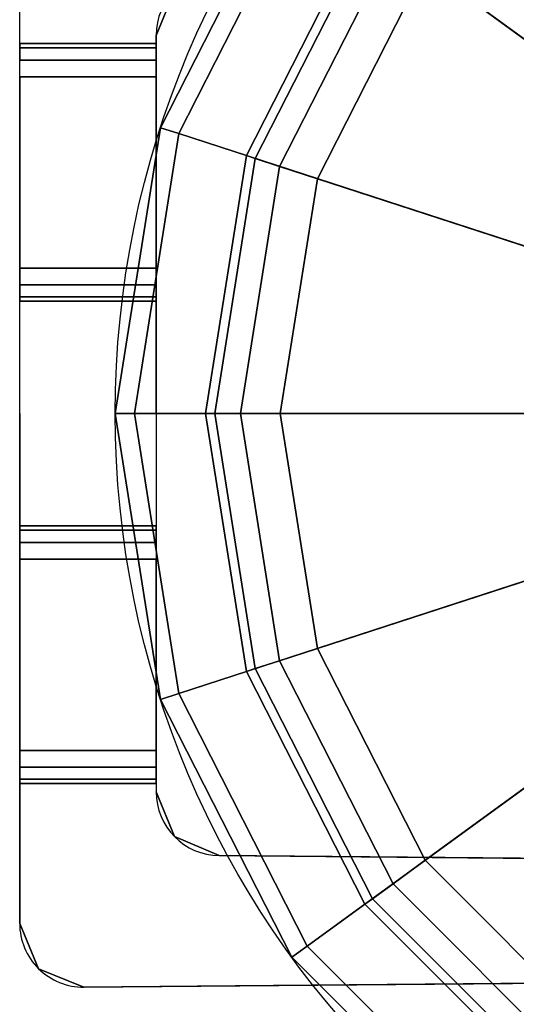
# Model space of a CAD drawing. Header units: millimetres. Extents: x -59761 to 112741, y -57975 to 46221.
# Tile 141 of 256: x 5498 to 5537, y 3846 to 3923. Entities that reach past the tile are written whole.
import ezdxf

# ---------------------------------------------------------------- set-up
doc = ezdxf.new("R2010")
doc.units = ezdxf.units.MM
for name, color, linetype in [('Equip2D', 250, 'Continuous'), ('Equip3D', 7, 'Continuous'), ('EquipAnnot', 5, 'Continuous')]:
    doc.layers.add(name, color=color, linetype=linetype)
doc.styles.add('GOST прямой', font='isocpeur.ttf', dxfattribs={"height": 2.5})

# ---------------------------------------------------------------- blocks, each defined once
blk = doc.blocks.new('Bestmax XL')
at = {"layer": 'Equip2D'}
for p, q in [((-39.954, 0), (39.954, 0)), ((-44.5, -57), (-44.953, -5.044)), ((29.639, -10.7), (-29.639, -10.7)), ((-34.639, -15.656), (-35, -57))]:
    blk.add_line(p, q, dxfattribs=at)
blk.add_circle((0, -80), 72.5, dxfattribs=at)
for centre, start, end in [((-39.954, -5), 90, 180.5), ((-29.639, -15.7), 90, 179.5), ((29.639, -15.7), 0.5, 90)]:
    blk.add_arc(centre, 5, start, end, dxfattribs=at)
at = {"layer": 'Equip3D', "color": 154}
for points, invisible_edges in [([(-43.505, -1.48, 772.972), (-39.954, 0, 773), (-29.639, -10.7, 772.812), (-33.159, -12.149, 772.787)], 10), ([(-43.505, -1.48, 727.028), (-39.954, 0, 727), (-29.639, -10.7, 727.188), (-33.159, -12.149, 727.213)], 10), ([(39.954, 0, 727), (29.639, -10.7, 727.188), (-29.639, -10.7, 727.188), (-39.954, 0, 727)], 5), ([(-26.4, 0, 747.4), (-11.4, 0, 747.4), (0, 0, 727), (-39.954, 0, 727)], 10), ([(-26.4, 0, 752.6), (-11.4, 0, 752.6), (0, 0, 773), (-39.954, 0, 773)], 10), ([(-39.954, 0, 727), (-28.652, 0, 748.7), (-29, 0, 750), (-39.954, 0, 750)], 5), ([(-28.652, 0, 748.7), (-39.954, 0, 727), (-26.4, 0, 747.4), (-27.7, 0, 747.748)], 3), ([(-28.652, 0, 751.3), (-39.954, 0, 773), (-26.4, 0, 752.6), (-27.7, 0, 752.252)], 3), ([(-29, 0, 750), (-28.652, 0, 751.3), (-39.954, 0, 773), (-39.954, 0, 750)], 10), ([(39.91, 0, 773), (29.639, -10.7, 772.812), (-29.639, -10.7, 772.812), (-39.91, 0, 773)], 5), ([(-9.148, 0, 748.7), (-10.1, 0, 747.748), (-11.4, 0, 747.4), (0, 0, 727)], 12), ([(-11.4, 0, 752.6), (0, 0, 773), (-9.148, 0, 751.3), (-10.1, 0, 752.252)], 3), ([(-9.148, 0, 748.7), (0, 0, 727), (0, 0, 750), (-8.8, 0, 750)], 7), ([(-9.148, 0, 751.3), (-8.8, 0, 750), (0, 0, 750), (0, 0, 773)], 14), ([(26.4, 0, 747.4), (11.4, 0, 747.4), (0, 0, 727), (39.954, 0, 727)], 10), ([(26.4, 0, 752.6), (11.4, 0, 752.6), (0, 0, 773), (39.954, 0, 773)], 10), ([(9.148, 0, 748.7), (10.1, 0, 747.748), (11.4, 0, 747.4), (0, 0, 727)], 12), ([(9.148, 0, 748.7), (0, 0, 727), (0, 0, 750), (8.8, 0, 750)], 7), ([(11.4, 0, 752.6), (0, 0, 773), (9.148, 0, 751.3), (10.1, 0, 752.252)], 3), ([(9.148, 0, 751.3), (8.8, 0, 750), (0, 0, 750), (0, 0, 773)], 14), ([(28.652, 0, 751.3), (39.954, 0, 773), (26.4, 0, 752.6), (27.7, 0, 752.252)], 3), ([(28.652, 0, 748.7), (39.954, 0, 727), (26.4, 0, 747.4), (27.7, 0, 747.748)], 3), ([(39.954, 0, 727), (28.652, 0, 748.7), (29, 0, 750), (39.954, 0, 750)], 5), ([(29, 0, 750), (28.652, 0, 751.3), (39.954, 0, 773), (39.954, 0, 750)], 10), ([(39.954, 0, 773), (29.639, -10.7, 772.812), (33.159, -12.149, 772.787), (43.505, -1.48, 772.972)], 5), ([(39.954, 0, 727), (29.639, -10.7, 727.188), (33.159, -12.149, 727.213), (43.505, -1.48, 727.028)], 5), ([(-43.505, -1.48, 772.972), (-44.953, -5.044, 772.903), (-34.639, -15.656, 772.725), (-33.159, -12.149, 772.787)], 10), ([(-43.505, -1.48, 727.028), (-44.953, -5.044, 727.097), (-34.639, -15.656, 727.275), (-33.159, -12.149, 727.213)], 10), ([(-34.639, -15.656, 772.725), (-35, -57, 772), (-44.5, -57, 772), (-44.953, -5.044, 772.903)], 10), ([(-34.639, -15.656, 727.275), (-35, -57, 728), (-44.5, -57, 728), (-44.953, -5.044, 727.097)], 10), ([(-26.4, -10.7, 747.4), (-11.4, -10.7, 747.4), (0, -10.7, 727.188), (-29.639, -10.7, 727.188)], 10), ([(-26.4, -10.7, 752.6), (-11.4, -10.7, 752.6), (0, -10.7, 772.812), (-29.639, -10.7, 772.812)], 10), ([(-29, -10.7, 750), (-28.652, -10.7, 748.7), (-29.639, -10.7, 727.188), (-29.639, -10.7, 750)], 10), ([(-28.652, -10.7, 748.7), (-29.639, -10.7, 727.188), (-26.4, -10.7, 747.4), (-27.7, -10.7, 747.748)], 3), ([(-28.652, -10.7, 751.3), (-29.639, -10.7, 772.812), (-26.4, -10.7, 752.6), (-27.7, -10.7, 752.252)], 3), ([(-29, -10.7, 750), (-28.652, -10.7, 751.3), (-29.639, -10.7, 772.812), (-29.639, -10.7, 750)], 10), ([(-11.4, -10.7, 747.4), (0, -10.7, 727.188), (-9.148, -10.7, 748.7), (-10.1, -10.7, 747.748)], 3), ([(-11.4, -10.7, 752.6), (0, -10.7, 772.812), (-9.148, -10.7, 751.3), (-10.1, -10.7, 752.252)], 3), ([(-9.148, -10.7, 748.7), (-8.8, -10.7, 750), (0, -10.7, 750), (0, -10.7, 727.188)], 14), ([(-9.148, -10.7, 751.3), (-8.8, -10.7, 750), (0, -10.7, 750), (0, -10.7, 772.812)], 14), ([(26.4, -10.7, 752.6), (11.4, -10.7, 752.6), (0, -10.7, 772.812), (29.639, -10.7, 772.812)], 10), ([(26.4, -10.7, 747.4), (11.4, -10.7, 747.4), (0, -10.7, 727.188), (29.639, -10.7, 727.188)], 10), ([(11.4, -10.7, 747.4), (0, -10.7, 727.188), (9.148, -10.7, 748.7), (10.1, -10.7, 747.748)], 3), ([(9.148, -10.7, 748.7), (8.8, -10.7, 750), (0, -10.7, 750), (0, -10.7, 727.188)], 14), ([(11.4, -10.7, 752.6), (0, -10.7, 772.812), (9.148, -10.7, 751.3), (10.1, -10.7, 752.252)], 3), ([(9.148, -10.7, 751.3), (8.8, -10.7, 750), (0, -10.7, 750), (0, -10.7, 772.812)], 14), ([(28.652, -10.7, 751.3), (29.639, -10.7, 772.812), (26.4, -10.7, 752.6), (27.7, -10.7, 752.252)], 3), ([(28.652, -10.7, 748.7), (29.639, -10.7, 727.188), (26.4, -10.7, 747.4), (27.7, -10.7, 747.748)], 3), ([(29, -10.7, 750), (28.652, -10.7, 748.7), (29.639, -10.7, 727.188), (29.639, -10.7, 750)], 10), ([(29, -10.7, 750), (28.652, -10.7, 751.3), (29.639, -10.7, 772.812), (29.639, -10.7, 750)], 10)]:
    blk.add_3dface(points, dxfattribs=dict(at, invisible_edges=invisible_edges))
for points in [[(-43.505, -1.48, 772.972), (-39.954, 0, 773), (-39.954, 0, 727), (-43.505, -1.48, 727.028)], [(-44.953, -5.044, 772.903), (-43.505, -1.48, 772.972), (-43.505, -1.48, 727.028), (-44.953, -5.044, 727.097)], [(-44.5, -57, 772), (-44.953, -5.044, 772.903), (-44.953, -5.044, 727.097), (-44.5, -57, 728)], [(-29.639, -10.7, 727.188), (-33.159, -12.149, 727.213), (-33.159, -12.149, 772.787), (-29.639, -10.7, 772.812)], [(29.639, -10.7, 727.188), (33.159, -12.149, 727.213), (33.159, -12.149, 772.787), (29.639, -10.7, 772.812)], [(-33.159, -12.149, 727.213), (-34.639, -15.656, 727.275), (-34.639, -15.656, 772.725), (-33.159, -12.149, 772.787)], [(-35, -57, 728), (-34.639, -15.656, 727.275), (-34.639, -15.656, 772.725), (-35, -57, 772)]]:
    blk.add_3dface(points, dxfattribs=at)
at = {"layer": 'EquipAnnot', "style": 'GOST прямой', "flags": 1}
for tag, p, height in [('НАИМЕНОВАНИЕ', (-139.236, -195.288), 250), ('ОПИСАНИЕ', (-139.236, -432.788), 125), ('РАЗМЕРЫ', (-139.236, -670.288), 125), ('ВЕС', (-139.236, -907.788), 125)]:
    blk.add_attdef(tag, p, '', height=height, dxfattribs=at)
at = {"layer": 'EquipAnnot', "style": 'GOST прямой'}
blk.add_attdef('НОМЕР', (-54.99, -341.87), '', height=125, dxfattribs=at)
at = {"layer": 'Equip3D', "color": 154}
mesh = blk.add_polymesh((2, 14), dxfattribs=dict(at, n_close=True))
for k, corner in enumerate([(-10.1, -10.7, 752.252), (-9.148, -10.7, 751.3), (-8.8, -10.7, 750), (-9.148, -10.7, 748.7), (-10.1, -10.7, 747.748), (-11.4, -10.7, 747.4), (-26.4, -10.7, 747.4), (-27.7, -10.7, 747.748), (-28.652, -10.7, 748.7), (-29, -10.7, 750), (-28.652, -10.7, 751.3), (-27.7, -10.7, 752.252), (-26.4, -10.7, 752.6), (-11.4, -10.7, 752.6), (-10.1, 0, 752.252), (-9.148, 0, 751.3), (-8.8, 0, 750), (-9.148, 0, 748.7), (-10.1, 0, 747.748), (-11.4, 0, 747.4), (-26.4, 0, 747.4), (-27.7, 0, 747.748), (-28.652, 0, 748.7), (-29, 0, 750), (-28.652, 0, 751.3), (-27.7, 0, 752.252), (-26.4, 0, 752.6), (-11.4, 0, 752.6)]):
    mesh.set_mesh_vertex(divmod(k, 14), corner)
mesh = blk.add_polymesh((2, 14), dxfattribs=dict(at, n_close=True))
for k, corner in enumerate([(27.7, -10.7, 752.252), (28.652, -10.7, 751.3), (29, -10.7, 750), (28.652, -10.7, 748.7), (27.7, -10.7, 747.748), (26.4, -10.7, 747.4), (11.4, -10.7, 747.4), (10.1, -10.7, 747.748), (9.148, -10.7, 748.7), (8.8, -10.7, 750), (9.148, -10.7, 751.3), (10.1, -10.7, 752.252), (11.4, -10.7, 752.6), (26.4, -10.7, 752.6), (27.7, 0, 752.252), (28.652, 0, 751.3), (29, 0, 750), (28.652, 0, 748.7), (27.7, 0, 747.748), (26.4, 0, 747.4), (11.4, 0, 747.4), (10.1, 0, 747.748), (9.148, 0, 748.7), (8.8, 0, 750), (9.148, 0, 751.3), (10.1, 0, 752.252), (11.4, 0, 752.6), (26.4, 0, 752.6)]):
    mesh.set_mesh_vertex(divmod(k, 14), corner)
at = {"layer": 'Equip3D', "color": 7}
mesh = blk.add_polymesh((20, 11), dxfattribs=dict(at, m_close=True))
for k, corner in enumerate([(-38.5, -80, 705), (-59.569, -80, 683.931), (-62.689, -80, 679.89), (-64.684, -80, 675.19), (-65.424, -80, 670.138), (-71, -80, 350.673), (-72.5, -80, 340), (-72.5, -80, 334.6), (-71, -80, 323.927), (-71, -80, 300), (0, -80, 300), (-36.616, -68.103, 705), (-56.653, -61.592, 683.931), (-59.621, -60.628, 679.89), (-61.518, -60.012, 675.19), (-62.222, -59.783, 670.138), (-67.525, -58.06, 350.673), (-68.952, -57.596, 340), (-68.952, -57.596, 334.6), (-67.525, -58.06, 323.927), (-67.525, -58.06, 300), (0, -80, 300), (-31.147, -57.37, 705), (-48.192, -44.986, 683.931), (-50.716, -43.152, 679.89), (-52.33, -41.98, 675.19), (-52.929, -41.545, 670.138), (-57.44, -38.267, 350.673), (-58.654, -37.386, 340), (-58.654, -37.386, 334.6), (-57.44, -38.267, 323.927), (-57.44, -38.267, 300), (0, -80, 300), (-22.63, -48.853, 705), (-35.014, -31.808, 683.931), (-36.848, -29.284, 679.89), (-38.02, -27.67, 675.19), (-38.455, -27.071, 670.138), (-41.733, -22.56, 350.673), (-42.614, -21.346, 340), (-42.614, -21.346, 334.6), (-41.733, -22.56, 323.927), (-41.733, -22.56, 300), (0, -80, 300), (-11.897, -43.384, 705), (-18.408, -23.347, 683.931), (-19.372, -20.379, 679.89), (-19.988, -18.482, 675.19), (-20.217, -17.778, 670.138), (-21.94, -12.475, 350.673), (-22.404, -11.048, 340), (-22.404, -11.048, 334.6), (-21.94, -12.475, 323.927), (-21.94, -12.475, 300), (0, -80, 300), (0, -41.5, 705), (0, -20.431, 683.931), (0, -17.311, 679.89), (0, -15.316, 675.19), (0, -14.576, 670.138), (0, -9, 350.673), (0, -7.5, 340), (0, -7.5, 334.6), (0, -9, 323.927), (0, -9, 300), (0, -80, 300), (11.897, -43.384, 705), (18.408, -23.347, 683.931), (19.372, -20.379, 679.89), (19.988, -18.482, 675.19), (20.217, -17.778, 670.138), (21.94, -12.475, 350.673), (22.404, -11.048, 340), (22.404, -11.048, 334.6), (21.94, -12.475, 323.927), (21.94, -12.475, 300), (0, -80, 300), (22.63, -48.853, 705), (35.014, -31.808, 683.931), (36.848, -29.284, 679.89), (38.02, -27.67, 675.19), (38.455, -27.071, 670.138), (41.733, -22.56, 350.673), (42.614, -21.346, 340), (42.614, -21.346, 334.6), (41.733, -22.56, 323.927), (41.733, -22.56, 300), (0, -80, 300), (31.147, -57.37, 705), (48.192, -44.986, 683.931), (50.716, -43.152, 679.89), (52.33, -41.98, 675.19), (52.929, -41.545, 670.138), (57.44, -38.267, 350.673), (58.654, -37.386, 340), (58.654, -37.386, 334.6), (57.44, -38.267, 323.927), (57.44, -38.267, 300), (0, -80, 300), (36.616, -68.103, 705), (56.653, -61.592, 683.931), (59.621, -60.628, 679.89), (61.518, -60.012, 675.19), (62.222, -59.783, 670.138), (67.525, -58.06, 350.673), (68.952, -57.596, 340), (68.952, -57.596, 334.6), (67.525, -58.06, 323.927), (67.525, -58.06, 300), (0, -80, 300), (38.5, -80, 705), (59.569, -80, 683.931), (62.689, -80, 679.89), (64.684, -80, 675.19), (65.424, -80, 670.138), (71, -80, 350.673), (72.5, -80, 340), (72.5, -80, 334.6), (71, -80, 323.927), (71, -80, 300), (0, -80, 300), (36.616, -91.897, 705), (56.653, -98.408, 683.931), (59.621, -99.372, 679.89), (61.518, -99.988, 675.19), (62.222, -100.217, 670.138), (67.525, -101.94, 350.673), (68.952, -102.404, 340), (68.952, -102.404, 334.6), (67.525, -101.94, 323.927), (67.525, -101.94, 300), (0, -80, 300), (31.147, -102.63, 705), (48.192, -115.014, 683.931), (50.716, -116.848, 679.89), (52.33, -118.02, 675.19), (52.929, -118.455, 670.138), (57.44, -121.733, 350.673), (58.654, -122.614, 340), (58.654, -122.614, 334.6), (57.44, -121.733, 323.927), (57.44, -121.733, 300), (0, -80, 300), (22.63, -111.147, 705), (35.014, -128.192, 683.931), (36.848, -130.716, 679.89), (38.02, -132.33, 675.19), (38.455, -132.929, 670.138), (41.733, -137.44, 350.673), (42.614, -138.654, 340), (42.614, -138.654, 334.6), (41.733, -137.44, 323.927), (41.733, -137.44, 300), (0, -80, 300), (11.897, -116.616, 705), (18.408, -136.653, 683.931), (19.372, -139.621, 679.89), (19.988, -141.518, 675.19), (20.217, -142.222, 670.138), (21.94, -147.525, 350.673), (22.404, -148.952, 340), (22.404, -148.952, 334.6), (21.94, -147.525, 323.927), (21.94, -147.525, 300), (0, -80, 300), (0, -118.5, 705), (0, -139.569, 683.931), (0, -142.689, 679.89), (0, -144.684, 675.19), (0, -145.424, 670.138), (0, -151, 350.673), (0, -152.5, 340), (0, -152.5, 334.6), (0, -151, 323.927), (0, -151, 300), (0, -80, 300), (-11.897, -116.616, 705), (-18.408, -136.653, 683.931), (-19.372, -139.621, 679.89), (-19.988, -141.518, 675.19), (-20.217, -142.222, 670.138), (-21.94, -147.525, 350.673), (-22.404, -148.952, 340), (-22.404, -148.952, 334.6), (-21.94, -147.525, 323.927), (-21.94, -147.525, 300), (0, -80, 300), (-22.63, -111.147, 705), (-35.014, -128.192, 683.931), (-36.848, -130.716, 679.89), (-38.02, -132.33, 675.19), (-38.455, -132.929, 670.138), (-41.733, -137.44, 350.673), (-42.614, -138.654, 340), (-42.614, -138.654, 334.6), (-41.733, -137.44, 323.927), (-41.733, -137.44, 300), (0, -80, 300), (-31.147, -102.63, 705), (-48.192, -115.014, 683.931), (-50.716, -116.848, 679.89), (-52.33, -118.02, 675.19), (-52.929, -118.455, 670.138), (-57.44, -121.733, 350.673), (-58.654, -122.614, 340), (-58.654, -122.614, 334.6), (-57.44, -121.733, 323.927), (-57.44, -121.733, 300), (0, -80, 300), (-36.616, -91.897, 705), (-56.653, -98.408, 683.931), (-59.621, -99.372, 679.89), (-61.518, -99.988, 675.19), (-62.222, -100.217, 670.138), (-67.525, -101.94, 350.673), (-68.952, -102.404, 340), (-68.952, -102.404, 334.6), (-67.525, -101.94, 323.927), (-67.525, -101.94, 300), (0, -80, 300)]):
    mesh.set_mesh_vertex(divmod(k, 11), corner)

msp = doc.modelspace()

# ---------------------------------------------------------------- block references
at = {"rotation": 90}
msp.add_blockref('Bestmax XL', (5497.919, 3892.11), dxfattribs=at)

doc.saveas('drawing.dxf')
